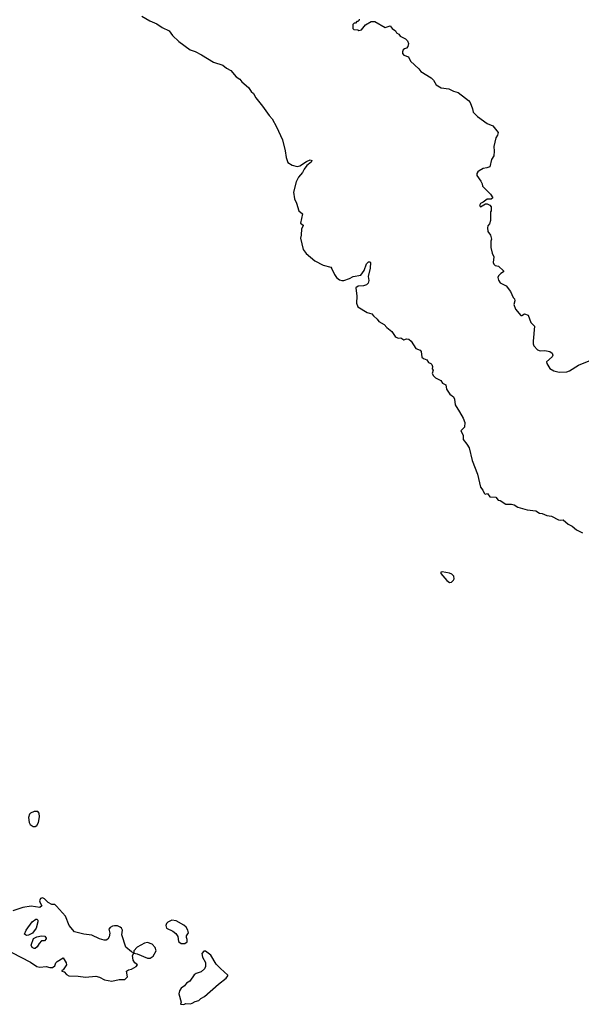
# Model space of a CAD drawing. Extents: x 2219101 to 2444320, y 201258 to 358766.
# Tile 20 of 256: x 2272691 to 2278692, y 231872 to 242388. Entities that reach past the tile are written whole.
import ezdxf

# ---------------------------------------------------------------- set-up
doc = ezdxf.new("R2010")
doc.units = 0

msp = doc.modelspace()

# ---------------------------------------------------------------- linework, layer by layer
at = {"layer": '0CON10XD'}
for points in [[(2273995, 242427), (2274080, 242375), (2274155, 242345), (2274214, 242305), (2274289, 242269), (2274325, 242220), (2274391, 242155), (2274512, 242065), (2274565, 242048), (2274635, 242013), (2274763, 241933), (2274861, 241901), (2274901, 241871), (2274948, 241845), (2275005, 241779), (2275043, 241753), (2275065, 241725), (2275135, 241665), (2275165, 241620), (2275191, 241601), (2275215, 241552), (2275285, 241465), (2275355, 241365), (2275389, 241329), (2275435, 241245), (2275500, 241105), (2275529, 240989), (2275539, 240915), (2275555, 240864), (2275604, 240834), (2275655, 240819), (2275685, 240828), (2275755, 240874), (2275795, 240890), (2275811, 240885), (2275806, 240865), (2275759, 240831), (2275729, 240791), (2275712, 240755), (2275670, 240705), (2275646, 240655), (2275618, 240545), (2275626, 240475), (2275648, 240428), (2275675, 240346), (2275713, 240313), (2275691, 240215), (2275720, 240195), (2275721, 240185), (2275702, 240155), (2275700, 240085), (2275691, 240055), (2275719, 239935), (2275752, 239892), (2275845, 239814), (2275935, 239768), (2276015, 239744), (2276028, 239728), (2276054, 239665), (2276075, 239635), (2276109, 239609), (2276133, 239603), (2276155, 239604), (2276216, 239624), (2276255, 239645), (2276335, 239661), (2276371, 239709), (2276395, 239779), (2276418, 239802), (2276433, 239803), (2276438, 239795), (2276436, 239735), (2276416, 239645), (2276421, 239601), (2276416, 239574), (2276395, 239555), (2276365, 239547), (2276307, 239543), (2276283, 239525), (2276293, 239435), (2276289, 239359), (2276303, 239323), (2276405, 239260), (2276455, 239248), (2276470, 239225), (2276511, 239191), (2276530, 239165), (2276585, 239134), (2276615, 239100), (2276669, 239059), (2276702, 239005), (2276715, 238996), (2276735, 238987), (2276765, 238990), (2276795, 238969), (2276825, 238979), (2276848, 238975), (2276873, 238955), (2276925, 238878), (2276970, 238860), (2276980, 238845), (2276988, 238785), (2277005, 238768), (2277040, 238755), (2277060, 238725), (2277085, 238716), (2277096, 238705), (2277102, 238685), (2277098, 238658), (2277108, 238645), (2277098, 238608), (2277112, 238585), (2277135, 238562), (2277190, 238535), (2277210, 238505), (2277245, 238490), (2277253, 238443), (2277287, 238387), (2277325, 238360), (2277338, 238335), (2277343, 238275), (2277391, 238201), (2277431, 238131), (2277448, 238085), (2277443, 238035), (2277404, 237996), (2277429, 237949), (2277428, 237905), (2277470, 237855), (2277493, 237815), (2277525, 237681), (2277582, 237535), (2277616, 237395), (2277641, 237365), (2277655, 237330), (2277665, 237320), (2277688, 237328), (2277713, 237293), (2277777, 237287), (2277805, 237258), (2277825, 237253), (2277884, 237214), (2277945, 237215), (2277976, 237205), (2278015, 237180), (2278112, 237152), (2278205, 237143), (2278245, 237117), (2278275, 237113), (2278325, 237093), (2278375, 237087), (2278447, 237047), (2278465, 237042), (2278497, 237045), (2278552, 237002), (2278595, 236980), (2278641, 236941), (2278705, 236908)], [(2276320, 242395), (2276318, 242382), (2276305, 242370), (2276292, 242368), (2276278, 242352), (2276265, 242350), (2276252, 242338), (2276250, 242295), (2276262, 242282), (2276305, 242280), (2276315, 242272), (2276342, 242278), (2276387, 242333), (2276445, 242369), (2276487, 242367), (2276595, 242306), (2276651, 242321), (2276672, 242292), (2276705, 242268), (2276717, 242247), (2276742, 242235), (2276755, 242211), (2276815, 242182), (2276835, 242161), (2276846, 242135), (2276838, 242102), (2276825, 242082), (2276803, 242077), (2276790, 242065), (2276780, 242045), (2276780, 242025), (2276795, 242010), (2276845, 241990), (2276868, 241945), (2276955, 241863), (2276977, 241835), (2277086, 241766), (2277112, 241742), (2277142, 241692), (2277175, 241669), (2277195, 241661), (2277275, 241651), (2277325, 241623), (2277375, 241610), (2277455, 241548), (2277488, 241525), (2277504, 241504), (2277530, 241435), (2277535, 241400), (2277582, 241355), (2277685, 241278), (2277746, 241256), (2277803, 241183), (2277797, 241155), (2277778, 241125), (2277758, 241035), (2277762, 240985), (2277758, 240935), (2277731, 240895), (2277714, 240816), (2277684, 240804), (2277645, 240800), (2277600, 240775), (2277586, 240764), (2277576, 240745), (2277576, 240725), (2277618, 240665), (2277632, 240635), (2277635, 240610), (2277722, 240525), (2277747, 240485), (2277729, 240471), (2277685, 240471), (2277645, 240438), (2277615, 240424), (2277604, 240404), (2277615, 240388), (2277668, 240422), (2277685, 240422), (2277716, 240406), (2277729, 240389), (2277730, 240345), (2277720, 240335), (2277723, 240245), (2277712, 240208), (2277692, 240185), (2277688, 240165), (2277694, 240125), (2277722, 240085), (2277732, 240045), (2277727, 240023), (2277727, 239955), (2277738, 239895), (2277757, 239855), (2277750, 239795), (2277756, 239776), (2277772, 239762), (2277807, 239757), (2277860, 239705), (2277860, 239695), (2277832, 239678), (2277806, 239654), (2277800, 239635), (2277806, 239605), (2277825, 239577), (2277890, 239545), (2277937, 239485), (2277965, 239420), (2277978, 239405), (2277980, 239385), (2277970, 239345), (2277988, 239295), (2278045, 239230), (2278055, 239230), (2278085, 239248), (2278123, 239233), (2278152, 239155), (2278192, 239115), (2278178, 238955), (2278178, 238925), (2278185, 238903), (2278225, 238861), (2278253, 238853), (2278304, 238854), (2278354, 238844), (2278380, 238825), (2278388, 238805), (2278381, 238789), (2278320, 238735), (2278323, 238715), (2278355, 238664), (2278397, 238637), (2278454, 238624), (2278538, 238628), (2278565, 238636), (2278661, 238699), (2278795, 238752)], [(2277285, 236378), (2277305, 236380), (2277328, 236402), (2277334, 236416), (2277329, 236445), (2277309, 236465), (2277285, 236476), (2277205, 236492), (2277192, 236488), (2277192, 236475), (2277255, 236399), (2277285, 236378)], [(2272855, 233771), (2272875, 233782), (2272891, 233815), (2272904, 233875), (2272898, 233915), (2272885, 233930), (2272873, 233933), (2272845, 233930), (2272808, 233915), (2272796, 233904), (2272784, 233866), (2272792, 233815), (2272803, 233793), (2272835, 233771), (2272855, 233771)], [(2272606, 232426), (2272805, 232322), (2272873, 232275), (2272905, 232268), (2272975, 232277), (2273014, 232264), (2273040, 232265), (2273066, 232284), (2273078, 232315), (2273090, 232330), (2273155, 232370), (2273189, 232315), (2273191, 232295), (2273155, 232240), (2273142, 232235), (2273142, 232225), (2273165, 232220), (2273191, 232191), (2273215, 232178), (2273315, 232174), (2273395, 232161), (2273505, 232174), (2273545, 232164), (2273598, 232135), (2273675, 232120), (2273755, 232139), (2273815, 232138), (2273842, 232165), (2273832, 232228), (2273855, 232242), (2273885, 232247), (2273935, 232278), (2273950, 232295), (2273922, 232315), (2273902, 232345), (2273897, 232393), (2273910, 232420), (2273885, 232432), (2273825, 232482), (2273784, 232615), (2273790, 232665), (2273780, 232685), (2273765, 232697), (2273735, 232709), (2273705, 232711), (2273683, 232707), (2273657, 232693), (2273642, 232675), (2273654, 232634), (2273648, 232592), (2273632, 232568), (2273615, 232559), (2273595, 232559), (2273545, 232573), (2273462, 232612), (2273375, 232623), (2273278, 232648), (2273219, 232715), (2273179, 232815), (2273085, 232922), (2273065, 232938), (2273035, 232940), (2272995, 232958), (2272955, 233000), (2272935, 233010), (2272915, 233002), (2272904, 232976), (2272908, 232955), (2272928, 232925), (2272905, 232908), (2272815, 232920), (2272725, 232908), (2272618, 232872)], [(2272765, 232608), (2272743, 232623), (2272759, 232665), (2272825, 232753), (2272865, 232783), (2272875, 232782), (2272885, 232770), (2272886, 232755), (2272866, 232684), (2272829, 232631), (2272785, 232612), (2272765, 232608)], [(2274455, 232523), (2274482, 232538), (2274482, 232565), (2274473, 232585), (2274473, 232603), (2274494, 232636), (2274488, 232665), (2274470, 232695), (2274445, 232718), (2274364, 232764), (2274315, 232770), (2274275, 232750), (2274260, 232735), (2274253, 232715), (2274258, 232685), (2274328, 232655), (2274360, 232630), (2274382, 232595), (2274388, 232545), (2274401, 232531), (2274415, 232523), (2274455, 232523)], [(2272845, 232468), (2272825, 232478), (2272812, 232505), (2272840, 232575), (2272875, 232592), (2272925, 232602), (2272959, 232599), (2272975, 232580), (2272975, 232570), (2272955, 232552), (2272925, 232550), (2272898, 232522), (2272877, 232485), (2272855, 232470), (2272845, 232468)], [(2274085, 232364), (2274116, 232385), (2274149, 232445), (2274140, 232480), (2274105, 232516), (2274055, 232531), (2274023, 232527), (2273945, 232483), (2273910, 232445), (2273910, 232420), (2273945, 232412), (2274055, 232364), (2274085, 232364)], [(2274445, 231872), (2274465, 231882), (2274515, 231879), (2274535, 231884), (2274565, 231904), (2274605, 231913), (2274626, 231934), (2274664, 231955), (2274815, 232089), (2274898, 232152), (2274916, 232175), (2274914, 232185), (2274835, 232255), (2274792, 232302), (2274735, 232397), (2274675, 232441), (2274659, 232441), (2274638, 232415), (2274646, 232375), (2274678, 232318), (2274676, 232275), (2274667, 232253), (2274630, 232220), (2274575, 232201), (2274555, 232187), (2274510, 232120), (2274473, 232097), (2274451, 232069), (2274416, 232044), (2274397, 232015), (2274390, 231985), (2274418, 231895), (2274410, 231875), (2274445, 231872)]]:
    msp.add_lwpolyline(points, dxfattribs=at)

doc.saveas('drawing.dxf')
